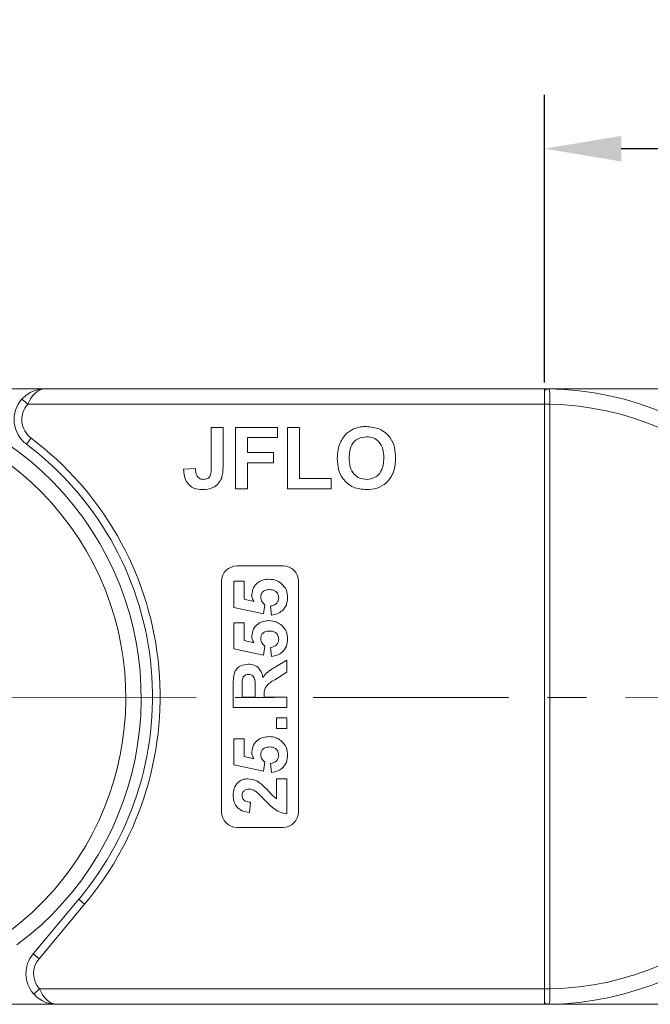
# Model space of a CAD drawing. Header units: millimetres. Extents: x 2548 to 3470, y -441 to 211.
# Tile 9 of 49: x 2936 to 2977, y -31 to 33. Entities that reach past the tile are written whole.
import ezdxf

# ---------------------------------------------------------------- set-up
doc = ezdxf.new("R2010")
doc.units = ezdxf.units.MM
doc.linetypes.add('CENTERX2', pattern=[20.32, 12.7, -2.54, 2.54, -2.54])
doc.styles.get("Standard").update_dxf_attribs({"font": '仿宋_GB2312.ttf', "width": 0.8})
doc.dimstyles.new('副本 ISO-25.1', dxfattribs={"dimtxt": 6, "dimasz": 5, "dimexe": 3.5, "dimexo": 0.625, "dimgap": 1.5, "dimtad": 1, "dimdsep": 46, "dimtxsty": 'Standard', "dimcen": 2.5, "dimadec": 0, "dimazin": 0, "dimtfac": 1, "dimtmove": 0, "dimatfit": 3, "dimfxl": 0, "dimarcsym": 0})

# ---------------------------------------------------------------- blocks, each defined once
blk = doc.blocks.new('*D590')
at = {"color": 0, "lineweight": -2}
for p, q in [((2970.062, 9.24), (2970.062, 27.933)), ((3016.062, 9.513), (3016.062, 27.933)), ((3011.062, 24.433), (2975.062, 24.433))]:
    blk.add_line(p, q, dxfattribs=at)
at = {"color": 0, "lineweight": 9}
for points in [[(2975.062, 25.267), (2975.062, 23.6), (2970.062, 24.433)], [(3011.062, 25.267), (3011.062, 23.6), (3016.062, 24.433)]]:
    blk.add_solid(points, dxfattribs=at)
at = {"layer": 'Defpoints', "color": 0, "lineweight": 9}
for p in [(2970.062, 24.433), (2970.062, 8.615), (3016.062, 8.888)]:
    blk.add_point(p, dxfattribs=at)
at = {"color": 0, "lineweight": 9, "insert": (2993.062, 28.933), "char_height": 6, "attachment_point": 5}
blk.add_mtext('46', dxfattribs=at)

msp = doc.modelspace()

# ---------------------------------------------------------------- linework, layer by layer
at = {"color": 7, "linetype": 'Continuous', "lineweight": 15}
for p, q in [((2924.062, 8.823), (2937.562, 8.823)), ((2970.062, 8.823), (2937.562, 8.823)), ((2970.062, 8.823), (2983.562, 8.823)), ((2970.062, 8.703), (2970.062, 8.823)), ((2970.062, 7.823), (2970.062, 8.703)), ((2936.071, 8.157), (2936.444, 7.823)), ((2936.444, 7.823), (2970.062, 7.823)), ((2970.062, 7.823), (2970.062, 7.82)), ((2970.062, 7.82), (2970.412, 7.82)), ((2970.062, 7.82), (2970.062, -30.174)), ((2970.412, 7.82), (2970.412, 7.825)), ((2970.412, -30.174), (2970.412, 7.82)), ((2948.383, 6.323), (2949.152, 6.323)), ((2948.383, 3.734), (2948.383, 6.323)), ((2949.152, 6.323), (2949.152, 3.802)), ((2949.972, 2.323), (2949.972, 6.323)), ((2949.972, 6.323), (2952.69, 6.323)), ((2952.69, 6.323), (2952.69, 5.657)), ((2953.357, 2.323), (2953.357, 6.323)), ((2953.357, 6.323), (2954.126, 6.323)), ((2954.126, 6.323), (2954.126, 2.99)), ((2936.362, 5.223), (2936.662, 5.623)), ((2952.69, 5.657), (2950.742, 5.657)), ((2950.742, 5.657), (2950.742, 4.682)), ((2950.742, 4.682), (2952.434, 4.682)), ((2952.434, 4.682), (2952.434, 4.016)), ((2952.434, 4.016), (2950.742, 4.016)), ((2950.742, 4.016), (2950.742, 2.323)), ((2946.588, 3.605), (2947.357, 3.657)), ((2954.126, 2.99), (2956.177, 2.99)), ((2956.177, 2.99), (2956.177, 2.323)), ((2950.742, 2.323), (2949.972, 2.323)), ((2956.177, 2.323), (2953.357, 2.323)), ((2950.062, -2.677), (2953.062, -2.677)), ((2949.062, -18.677), (2949.062, -3.677)), ((2949.857, -5.388), (2949.857, -3.683)), ((2949.857, -3.683), (2950.53, -3.683)), ((2950.53, -3.683), (2950.53, -4.848)), ((2954.062, -3.677), (2954.062, -18.677)), ((2950.53, -4.848), (2951.155, -4.986)), ((2951.793, -5.792), (2949.857, -5.388)), ((2951.876, -5.205), (2951.793, -5.792)), ((2952.311, -5.882), (2952.235, -5.299)), ((2949.857, -8.081), (2949.857, -6.375)), ((2949.857, -6.375), (2950.53, -6.375)), ((2950.53, -6.375), (2950.53, -7.541)), ((2950.53, -7.541), (2951.155, -7.678)), ((2951.793, -8.484), (2949.857, -8.081)), ((2951.876, -7.897), (2951.793, -8.484)), ((2952.311, -8.574), (2952.235, -7.991)), ((2952.619, -9.223), (2953.312, -8.799)), ((2953.312, -8.799), (2953.312, -9.585)), ((2953.312, -9.585), (2952.518, -10.083)), ((2949.812, -11.895), (2949.812, -10.426)), ((2950.395, -10.649), (2950.395, -11.222)), ((2951.248, -11.222), (2951.248, -10.68)), ((2950.395, -11.222), (2951.248, -11.222)), ((2951.831, -11.071), (2951.831, -11.222)), ((2951.831, -11.222), (2953.312, -11.222)), ((2953.312, -11.222), (2953.312, -11.895)), ((2953.312, -11.895), (2949.812, -11.895)), ((2952.639, -13.241), (2952.639, -12.568)), ((2952.639, -12.568), (2953.312, -12.568)), ((2953.312, -12.568), (2953.312, -13.241)), ((2953.312, -13.241), (2952.639, -13.241)), ((2949.857, -15.619), (2949.857, -13.914)), ((2949.857, -13.914), (2950.53, -13.914)), ((2950.53, -13.914), (2950.53, -15.079)), ((2950.53, -15.079), (2951.155, -15.217)), ((2951.793, -16.023), (2949.857, -15.619)), ((2951.876, -15.435), (2951.793, -16.023)), ((2952.311, -16.113), (2952.235, -15.529)), ((2952.639, -16.516), (2953.312, -16.516)), ((2952.639, -17.817), (2952.639, -16.516)), ((2953.312, -16.516), (2953.312, -18.805)), ((2950.934, -18.042), (2950.868, -18.715)), ((2953.062, -19.677), (2950.062, -19.677)), ((2939.766, -24.354), (2936.798, -27.891)), ((2937.181, -28.213), (2940.149, -24.675)), ((2939.766, -24.354), (2940.149, -24.675)), ((2937.181, -28.213), (2936.798, -27.891)), ((2937.212, -30.177), (2936.839, -30.51)), ((2970.062, -30.177), (2937.212, -30.177)), ((2970.062, -30.174), (2970.062, -30.177)), ((2970.062, -30.174), (2970.412, -30.174)), ((2970.062, -30.177), (2970.062, -31.057)), ((2970.412, -30.178), (2970.412, -30.174)), ((2938.33, -31.177), (2930.413, -31.177)), ((2938.33, -31.177), (2970.062, -31.177)), ((2970.062, -31.057), (2970.062, -31.177)), ((2984.33, -31.177), (2970.062, -31.177))]:
    msp.add_line(p, q, dxfattribs=at)
at = {"color": 1, "linetype": 'CENTERX2', "lineweight": 13}
msp.add_line((3069.316, -11.177), (2923.827, -11.253), dxfattribs=at)
at = {"color": 7, "linetype": 'Continuous', "lineweight": 15}
for centre, radius, start, end in [((2923.827, -11.253), 20, 306.57889, 125.23182), ((2970.299, 8.527), 0.295, 90.2732, 143.25027), ((2970.062, -11.177), 20, 270.67353, 89.32647), ((2923.827, -11.253), 19, 306.96086, 124.84985), ((2937.562, 6.823), 2, 138.18969, 233.1301), ((2937.562, 6.823), 1.5, 138.18969, 233.1301), ((2970.324, -9.799), 17.624, 89.71473, 90.8527), ((2970.062, -11.177), 19, 271.05551, 88.94449), ((2924.062, -11.177), 20.5, 320, 53.1301), ((2924.062, -11.177), 21, 320, 53.1301), ((2950.062, -3.677), 1, 90, 180), ((2953.062, -3.677), 1, 0, 90), ((2950.062, -18.677), 1, 180, 270), ((2953.062, -18.677), 1, 270, 0), ((2938.33, -29.177), 2, 140, 221.81031), ((2938.33, -29.177), 1.5, 140, 221.81031), ((2970.325, -12.526), 17.652, 269.14787, 270.28404), ((2970.299, -30.88), 0.295, 216.74973, 269.7268)]:
    msp.add_arc(centre, radius, start, end, dxfattribs=at)
for points, knots in [([(2937.562, 8.823), (2937.559, 8.823), (2937.548, 8.823), (2937.51, 8.823), (2937.465, 8.821), (2937.207, 8.804), (2936.811, 8.708), (2936.357, 8.445), (2936.15, 8.236), (2936.071, 8.157)], [0, 0, 0, 0, 0.0050875, 0.0203691, 0.0708073, 0.0890863, 0.5003107, 0.809226, 1, 1, 1, 1]), ([(2937.562, 8.823), (2937.56, 8.823), (2937.558, 8.823), (2937.552, 8.823), (2937.544, 8.823), (2937.53, 8.823), (2937.507, 8.821), (2937.48, 8.819), (2937.435, 8.813), (2937.356, 8.798), (2937.19, 8.741), (2937.036, 8.641), (2936.828, 8.451), (2936.637, 8.216), (2936.502, 7.942), (2936.444, 7.823)], [0, 0, 0, 0, 0.004076, 0.005312, 0.013833, 0.023499, 0.039938, 0.067959, 0.085914, 0.147188, 0.256834, 0.484715, 0.526697, 0.795371, 1, 1, 1, 1]), ([(2970.297, 8.822), (2970.285, 8.822), (2970.217, 8.823), (2970.132, 8.823), (2970.063, 8.823), (2970.062, 8.823)], [0, 0, 0, 0, 0.17537, 0.987913, 1, 1, 1, 1]), ([(2970.412, 7.825), (2970.412, 7.837), (2970.413, 7.961), (2970.415, 8.197), (2970.414, 8.489), (2970.398, 8.702), (2970.366, 8.808), (2970.316, 8.818), (2970.297, 8.822)], [0, 0, 0, 0, 0.023484, 0.237307, 0.451092, 0.663769, 0.870555, 1, 1, 1, 1]), ([(2956.766, 5.316), (2956.885, 5.529), (2957.096, 5.909), (2957.471, 6.123), (2957.637, 6.217)], [0, 0, 0, 0, 0.559956, 1, 1, 1, 1]), ([(2957.637, 6.217), (2957.79, 6.269), (2958.064, 6.362), (2958.352, 6.371), (2958.48, 6.375)], [0, 0, 0, 0, 0.559564, 1, 1, 1, 1]), ([(2958.48, 6.375), (2958.778, 6.346), (2959.372, 6.29), (2960.035, 5.724), (2960.345, 5.016), (2960.37, 4.551), (2960.383, 4.318)], [0, 0, 0, 0, 0.279831, 0.558669, 0.779006, 1, 1, 1, 1]), ([(2956.588, 4.299), (2956.593, 4.494), (2956.603, 4.843), (2956.716, 5.171), (2956.766, 5.316)], [0, 0, 0, 0, 0.560171, 1, 1, 1, 1]), ([(2958.489, 5.708), (2958.299, 5.686), (2957.919, 5.642), (2957.411, 5.122), (2957.377, 4.628), (2957.357, 4.326)], [0, 0, 0, 0, 0.280278, 0.559877, 1, 1, 1, 1]), ([(2959.613, 4.337), (2959.605, 4.525), (2959.589, 4.9), (2959.347, 5.386), (2958.934, 5.67), (2958.637, 5.695), (2958.489, 5.708)], [0, 0, 0, 0, 0.281087, 0.560013, 0.779691, 1, 1, 1, 1]), ([(2958.491, 2.272), (2958.195, 2.299), (2957.604, 2.352), (2956.942, 2.906), (2956.626, 3.606), (2956.6, 4.068), (2956.588, 4.299)], [0, 0, 0, 0, 0.279942, 0.558704, 0.779045, 1, 1, 1, 1]), ([(2957.357, 4.326), (2957.366, 4.136), (2957.384, 3.759), (2957.635, 3.277), (2958.043, 2.983), (2958.34, 2.953), (2958.489, 2.939)], [0, 0, 0, 0, 0.281021, 0.560116, 0.779939, 1, 1, 1, 1]), ([(2958.489, 2.939), (2958.679, 2.963), (2959.059, 3.012), (2959.558, 3.541), (2959.592, 4.035), (2959.613, 4.337)], [0, 0, 0, 0, 0.279991, 0.559768, 1, 1, 1, 1]), ([(2960.383, 4.318), (2960.363, 4.022), (2960.324, 3.432), (2959.857, 2.715), (2959.186, 2.322), (2958.723, 2.289), (2958.491, 2.272)], [0, 0, 0, 0, 0.280551, 0.5594882, 0.779434, 1, 1, 1, 1]), ([(2947.823, 2.272), (2947.628, 2.287), (2947.239, 2.316), (2946.795, 2.678), (2946.611, 3.15), (2946.595, 3.453), (2946.588, 3.605)], [0, 0, 0, 0, 0.280246, 0.558416, 0.778827, 1, 1, 1, 1]), ([(2947.357, 3.657), (2947.361, 3.56), (2947.369, 3.388), (2947.433, 3.229), (2947.461, 3.159)], [0, 0, 0, 0, 0.561018, 1, 1, 1, 1]), ([(2947.873, 2.939), (2947.966, 2.945), (2948.105, 2.954), (2948.259, 3.065), (2948.385, 3.315), (2948.384, 3.548), (2948.383, 3.734)], [0, 0, 0, 0, 0.249396, 0.374426, 0.499454, 1, 1, 1, 1]), ([(2949.152, 3.802), (2949.151, 3.658), (2949.149, 3.401), (2949.09, 3.151), (2949.064, 3.041)], [0, 0, 0, 0, 0.5602943, 1, 1, 1, 1]), ([(2947.461, 3.159), (2947.488, 3.122), (2947.542, 3.048), (2947.683, 2.956), (2947.801, 2.945), (2947.873, 2.939)], [0, 0, 0, 0, 0.280672, 0.560844, 1, 1, 1, 1]), ([(2949.064, 3.041), (2949.002, 2.908), (2948.876, 2.642), (2948.435, 2.32), (2948.055, 2.29), (2947.823, 2.272)], [0, 0, 0, 0, 0.2801216, 0.5603549, 1, 1, 1, 1]), ([(2951.024, -4.554), (2951.045, -4.395), (2951.089, -4.078), (2951.412, -3.746), (2951.784, -3.571), (2952.033, -3.556), (2952.158, -3.549)], [0, 0, 0, 0, 0.2790069, 0.5586194, 0.7790735, 1, 1, 1, 1]), ([(2952.158, -3.549), (2952.309, -3.561), (2952.58, -3.585), (2952.807, -3.732), (2952.907, -3.797)], [0, 0, 0, 0, 0.559534, 1, 1, 1, 1]), ([(2952.907, -3.797), (2953.054, -3.944), (2953.317, -4.206), (2953.345, -4.574), (2953.357, -4.736)], [0, 0, 0, 0, 0.558353, 1, 1, 1, 1]), ([(2952.173, -4.222), (2952.093, -4.226), (2951.934, -4.233), (2951.734, -4.348), (2951.622, -4.527), (2951.612, -4.652), (2951.607, -4.714)], [0, 0, 0, 0, 0.2808976, 0.5594604, 0.779497, 1, 1, 1, 1]), ([(2952.774, -4.764), (2952.764, -4.679), (2952.744, -4.508), (2952.581, -4.316), (2952.374, -4.232), (2952.24, -4.225), (2952.173, -4.222)], [0, 0, 0, 0, 0.279573, 0.558664, 0.778923, 1, 1, 1, 1]), ([(2951.155, -4.986), (2951.114, -4.91), (2951.04, -4.774), (2951.029, -4.621), (2951.024, -4.554)], [0, 0, 0, 0, 0.559888, 1, 1, 1, 1]), ([(2951.607, -4.714), (2951.612, -4.769), (2951.621, -4.877), (2951.71, -5.053), (2951.813, -5.147), (2951.876, -5.205)], [0, 0, 0, 0, 0.279963, 0.560065, 1, 1, 1, 1]), ([(2952.235, -5.299), (2952.312, -5.284), (2952.465, -5.254), (2952.641, -5.118), (2952.755, -4.948), (2952.767, -4.825), (2952.774, -4.764)], [0, 0, 0, 0, 0.2803, 0.559961, 0.780042, 1, 1, 1, 1]), ([(2953.357, -4.736), (2953.343, -4.897), (2953.316, -5.219), (2953.04, -5.594), (2952.683, -5.812), (2952.435, -5.859), (2952.311, -5.882)], [0, 0, 0, 0, 0.279948, 0.559031, 0.779331, 1, 1, 1, 1]), ([(2951.024, -7.246), (2951.045, -7.088), (2951.089, -6.77), (2951.412, -6.439), (2951.784, -6.264), (2952.033, -6.248), (2952.158, -6.241)], [0, 0, 0, 0, 0.279007, 0.558619, 0.779074, 1, 1, 1, 1]), ([(2952.158, -6.241), (2952.309, -6.254), (2952.58, -6.277), (2952.807, -6.424), (2952.907, -6.489)], [0, 0, 0, 0, 0.559534, 1, 1, 1, 1]), ([(2952.173, -6.914), (2952.093, -6.918), (2951.934, -6.926), (2951.734, -7.04), (2951.622, -7.219), (2951.612, -7.344), (2951.607, -7.407)], [0, 0, 0, 0, 0.280898, 0.55946, 0.779497, 1, 1, 1, 1]), ([(2952.774, -7.457), (2952.764, -7.371), (2952.744, -7.2), (2952.581, -7.008), (2952.374, -6.924), (2952.24, -6.917), (2952.173, -6.914)], [0, 0, 0, 0, 0.2795727, 0.5586639, 0.7789233, 1, 1, 1, 1]), ([(2952.907, -6.489), (2953.054, -6.636), (2953.317, -6.899), (2953.345, -7.266), (2953.357, -7.429)], [0, 0, 0, 0, 0.558353, 1, 1, 1, 1]), ([(2951.155, -7.678), (2951.114, -7.602), (2951.04, -7.467), (2951.029, -7.314), (2951.024, -7.246)], [0, 0, 0, 0, 0.559888, 1, 1, 1, 1]), ([(2951.607, -7.407), (2951.612, -7.461), (2951.621, -7.569), (2951.71, -7.745), (2951.813, -7.839), (2951.876, -7.897)], [0, 0, 0, 0, 0.279963, 0.560065, 1, 1, 1, 1]), ([(2952.235, -7.991), (2952.312, -7.976), (2952.465, -7.946), (2952.641, -7.81), (2952.755, -7.64), (2952.767, -7.518), (2952.774, -7.457)], [0, 0, 0, 0, 0.2803, 0.559961, 0.780042, 1, 1, 1, 1]), ([(2953.357, -7.429), (2953.343, -7.59), (2953.316, -7.912), (2953.04, -8.286), (2952.683, -8.505), (2952.435, -8.551), (2952.311, -8.574)], [0, 0, 0, 0, 0.279948, 0.559031, 0.779331, 1, 1, 1, 1]), ([(2949.812, -10.426), (2949.815, -10.267), (2949.82, -9.95), (2949.903, -9.545), (2950.112, -9.298), (2950.38, -9.115), (2950.621, -9.087), (2950.782, -9.068)], [0, 0, 0, 0, 0.251143, 0.500527, 0.625735, 0.75105, 1, 1, 1, 1]), ([(2950.782, -9.068), (2950.917, -9.079), (2951.186, -9.103), (2951.506, -9.33), (2951.682, -9.634), (2951.723, -9.842), (2951.744, -9.946)], [0, 0, 0, 0, 0.279954, 0.558933, 0.779174, 1, 1, 1, 1]), ([(2951.744, -9.946), (2951.82, -9.839), (2951.945, -9.663), (2952.187, -9.483), (2952.4, -9.348), (2952.546, -9.265), (2952.619, -9.223)], [0, 0, 0, 0, 0.339579, 0.559591, 0.779787, 1, 1, 1, 1]), ([(2950.407, -10.115), (2950.402, -10.214), (2950.395, -10.393), (2950.395, -10.571), (2950.395, -10.649)], [0, 0, 0, 0, 0.559921, 1, 1, 1, 1]), ([(2950.813, -9.741), (2950.755, -9.746), (2950.641, -9.755), (2950.468, -9.882), (2950.43, -10.027), (2950.407, -10.115)], [0, 0, 0, 0, 0.281129, 0.561183, 1, 1, 1, 1]), ([(2951.248, -10.68), (2951.255, -10.481), (2951.263, -10.234), (2951.186, -9.945), (2951.094, -9.825), (2950.961, -9.751), (2950.862, -9.744), (2950.813, -9.741)], [0, 0, 0, 0, 0.500962, 0.625785, 0.750436, 0.875032, 1, 1, 1, 1]), ([(2952.518, -10.083), (2952.305, -10.209), (2952.01, -10.384), (2951.828, -10.787), (2951.83, -10.976), (2951.831, -11.071)], [0, 0, 0, 0, 0.561022, 0.779295, 1, 1, 1, 1]), ([(2951.024, -14.785), (2951.045, -14.626), (2951.089, -14.308), (2951.412, -13.977), (2951.784, -13.802), (2952.033, -13.787), (2952.158, -13.779)], [0, 0, 0, 0, 0.279007, 0.558619, 0.779074, 1, 1, 1, 1]), ([(2952.158, -13.779), (2952.309, -13.792), (2952.58, -13.815), (2952.807, -13.963), (2952.907, -14.027)], [0, 0, 0, 0, 0.559534, 1, 1, 1, 1]), ([(2952.907, -14.027), (2953.054, -14.174), (2953.317, -14.437), (2953.345, -14.805), (2953.357, -14.967)], [0, 0, 0, 0, 0.558353, 1, 1, 1, 1]), ([(2952.173, -14.452), (2952.093, -14.456), (2951.934, -14.464), (2951.734, -14.579), (2951.622, -14.757), (2951.612, -14.883), (2951.607, -14.945)], [0, 0, 0, 0, 0.280898, 0.55946, 0.779497, 1, 1, 1, 1]), ([(2952.774, -14.995), (2952.764, -14.909), (2952.744, -14.738), (2952.581, -14.546), (2952.374, -14.462), (2952.24, -14.456), (2952.173, -14.452)], [0, 0, 0, 0, 0.279573, 0.558664, 0.778923, 1, 1, 1, 1]), ([(2951.155, -15.217), (2951.114, -15.141), (2951.04, -15.005), (2951.029, -14.852), (2951.024, -14.785)], [0, 0, 0, 0, 0.5598879, 1, 1, 1, 1]), ([(2951.607, -14.945), (2951.612, -14.999), (2951.621, -15.107), (2951.71, -15.284), (2951.813, -15.378), (2951.876, -15.435)], [0, 0, 0, 0, 0.279963, 0.560065, 1, 1, 1, 1]), ([(2952.235, -15.529), (2952.312, -15.514), (2952.465, -15.485), (2952.641, -15.349), (2952.755, -15.179), (2952.767, -15.056), (2952.774, -14.995)], [0, 0, 0, 0, 0.2803, 0.559961, 0.780042, 1, 1, 1, 1]), ([(2953.357, -14.967), (2953.343, -15.128), (2953.316, -15.45), (2953.04, -15.825), (2952.683, -16.043), (2952.435, -16.089), (2952.311, -16.113)], [0, 0, 0, 0, 0.279948, 0.559031, 0.779331, 1, 1, 1, 1]), ([(2949.812, -17.591), (2949.822, -17.439), (2949.842, -17.137), (2950.077, -16.771), (2950.408, -16.549), (2950.645, -16.527), (2950.764, -16.516)], [0, 0, 0, 0, 0.280568, 0.55975, 0.779795, 1, 1, 1, 1]), ([(2950.764, -16.516), (2950.944, -16.54), (2951.266, -16.581), (2951.527, -16.772), (2951.642, -16.856)], [0, 0, 0, 0, 0.558458, 1, 1, 1, 1]), ([(2950.855, -17.19), (2950.789, -17.193), (2950.657, -17.2), (2950.494, -17.299), (2950.406, -17.449), (2950.399, -17.553), (2950.395, -17.605)], [0, 0, 0, 0, 0.280664, 0.559461, 0.779366, 1, 1, 1, 1]), ([(2951.259, -17.323), (2951.189, -17.282), (2951.063, -17.209), (2950.918, -17.195), (2950.855, -17.19)], [0, 0, 0, 0, 0.560117, 1, 1, 1, 1]), ([(2951.642, -16.856), (2951.758, -16.963), (2951.948, -17.139), (2952.188, -17.408), (2952.39, -17.639), (2952.556, -17.758), (2952.639, -17.817)], [0, 0, 0, 0, 0.339985, 0.560186, 0.78038, 1, 1, 1, 1]), ([(2950.868, -18.715), (2950.707, -18.691), (2950.387, -18.643), (2950.016, -18.354), (2949.837, -17.971), (2949.82, -17.717), (2949.812, -17.591)], [0, 0, 0, 0, 0.280752, 0.55897, 0.779275, 1, 1, 1, 1]), ([(2950.395, -17.605), (2950.399, -17.654), (2950.405, -17.751), (2950.479, -17.883), (2950.651, -18.014), (2950.817, -18.031), (2950.934, -18.042)], [0, 0, 0, 0, 0.1872361, 0.3740839, 0.5606964, 1, 1, 1, 1]), ([(2951.824, -17.858), (2951.724, -17.753), (2951.545, -17.564), (2951.347, -17.396), (2951.259, -17.323)], [0, 0, 0, 0, 0.560235, 1, 1, 1, 1]), ([(2953.312, -18.805), (2953.146, -18.772), (2952.813, -18.706), (2952.309, -18.358), (2952.008, -18.048), (2951.824, -17.858)], [0, 0, 0, 0, 0.279551, 0.559332, 1, 1, 1, 1]), ([(2938.33, -31.177), (2938.327, -31.177), (2938.316, -31.177), (2938.278, -31.176), (2938.233, -31.175), (2937.975, -31.158), (2937.579, -31.061), (2937.125, -30.799), (2936.918, -30.59), (2936.839, -30.51)], [0, 0, 0, 0, 0.005088, 0.020369, 0.070807, 0.089086, 0.500311, 0.809226, 1, 1, 1, 1]), ([(2937.212, -30.177), (2937.24, -30.236), (2937.296, -30.355), (2937.402, -30.539), (2937.53, -30.723), (2937.647, -30.851), (2937.804, -30.994), (2937.958, -31.094), (2938.124, -31.151), (2938.203, -31.167), (2938.248, -31.172), (2938.275, -31.175), (2938.297, -31.176), (2938.312, -31.177), (2938.32, -31.177), (2938.326, -31.177), (2938.328, -31.177), (2938.33, -31.177)], [0, 0, 0, 0, 0.101029, 0.204946, 0.337168, 0.474297, 0.5162, 0.743651, 0.85309, 0.914248, 0.93217, 0.960137, 0.976545, 0.986194, 0.994698, 0.995932, 1, 1, 1, 1]), ([(2970.297, -31.175), (2970.309, -31.174), (2970.345, -31.17), (2970.382, -31.12), (2970.407, -30.984), (2970.414, -30.754), (2970.414, -30.471), (2970.413, -30.269), (2970.412, -30.178)], [0, 0, 0, 0, 0.07361, 0.225281, 0.412719, 0.616054, 0.826783, 1, 1, 1, 1]), ([(2970.062, -31.177), (2970.063, -31.177), (2970.132, -31.177), (2970.217, -31.176), (2970.285, -31.175), (2970.297, -31.175)], [0, 0, 0, 0, 0.012087, 0.82463, 1, 1, 1, 1])]:
    msp.add_open_spline(points, degree=3, knots=knots, dxfattribs=at)

# ---------------------------------------------------------------- dimensions: what is measured, and where the dimension line sits
at = {"color": 5, "lineweight": 9}
dim = msp.add_linear_dim(base=(2970.062, 24.433), p1=(3016.062, 8.888), p2=(2970.062, 8.615), dimstyle='副本 ISO-25.1', dxfattribs=at)
dim.commit()
dim.dimension.update_dxf_attribs({"geometry": '*D590', "text_midpoint": (2993.062, 28.933)})

doc.saveas('drawing.dxf')
